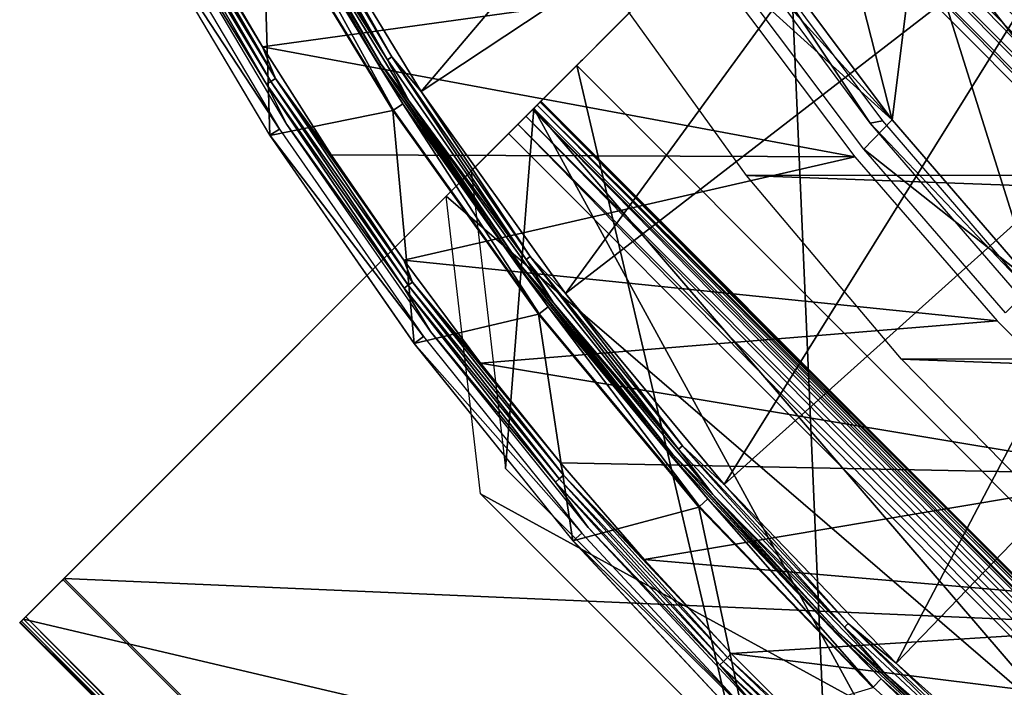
# Model space of a CAD drawing. Header units: millimetres. Extents: x -30.2 to 30.2, y -30.2 to 30.2.
# Tile 2 of 191: x -27.6 to -19.2, y -21.1 to -15.4. Entities that reach past the tile are written whole.
import ezdxf

# ---------------------------------------------------------------- set-up
doc = ezdxf.new("R2010")
doc.units = ezdxf.units.MM
doc.header["$LTSCALE"] = 81.481481
for name, color, linetype in [('1', 7, 'CONTINUOUS'), ('11', 7, 'CONTINUOUS'), ('141', 7, 'CONTINUOUS'), ('24', 7, 'CONTINUOUS'), ('27', 7, 'CONTINUOUS'), ('275', 7, 'CONTINUOUS'), ('276', 7, 'CONTINUOUS'), ('277', 7, 'CONTINUOUS'), ('278', 7, 'CONTINUOUS'), ('279', 7, 'CONTINUOUS'), ('280', 7, 'CONTINUOUS'), ('281', 7, 'CONTINUOUS'), ('282', 7, 'CONTINUOUS'), ('283', 7, 'CONTINUOUS'), ('284', 7, 'CONTINUOUS'), ('285', 7, 'CONTINUOUS'), ('3', 7, 'CONTINUOUS'), ('5', 7, 'CONTINUOUS'), ('64', 7, 'CONTINUOUS'), ('66', 7, 'CONTINUOUS'), ('79', 7, 'CONTINUOUS'), ('8', 7, 'CONTINUOUS'), ('81', 7, 'CONTINUOUS'), ('9', 7, 'CONTINUOUS')]:
    doc.layers.add(name, color=color, linetype=linetype)

msp = doc.modelspace()

# ---------------------------------------------------------------- linework, layer by layer
at = {"layer": '1', "color": 251, "linetype": 'Continuous', "true_color": 0x4c4c4c}
for points in [[(21.4137, -16.6518, 4.4), (-22.5838, -15.0255, 4.4), (22.6143, -14.9798, 4.4), (21.4137, -16.6518, 4.4)], [(-21.3802, -16.6948, 4.4), (-22.5838, -15.0255, 4.4), (21.4137, -16.6518, 4.4), (-21.3802, -16.6948, 4.4)], [(20.0953, -18.2215, 4.4), (-21.3802, -16.6948, 4.4), (21.4137, -16.6518, 4.4), (20.0953, -18.2215, 4.4)], [(-20.0588, -18.2617, 4.4), (-21.3802, -16.6948, 4.4), (20.0953, -18.2215, 4.4), (-20.0588, -18.2617, 4.4)], [(18.6557, -19.6917, 4.4), (-20.0588, -18.2617, 4.4), (20.0953, -18.2215, 4.4), (18.6557, -19.6917, 4.4)], [(-18.6164, -19.7288, 4.4), (-20.0588, -18.2617, 4.4), (18.6557, -19.6917, 4.4), (-18.6164, -19.7288, 4.4)]]:
    msp.add_3dface(points, dxfattribs=at)
at = {"layer": '11', "color": 4, "linetype": 'Continuous'}
for points in [[(-25.4465, -16.3535, -119.7983), (-25.5089, -14.3163, -0.1983), (-26.5483, -14.4965, -119.7983), (-25.4465, -16.3535, -119.7983)], [(-24.3958, -16.1401, -0.1983), (-25.5089, -14.3163, -0.1983), (-25.4465, -16.3535, -119.7983), (-24.3958, -16.1401, -0.1983)], [(-24.215, -18.1271, -119.7983), (-24.3958, -16.1401, -0.1983), (-25.4465, -16.3535, -119.7983), (-24.215, -18.1271, -119.7983)], [(-23.1526, -17.8778, -0.1983), (-24.3958, -16.1401, -0.1983), (-24.215, -18.1271, -119.7983), (-23.1526, -17.8778, -0.1983)], [(-22.8602, -19.8084, -119.7983), (-23.1526, -17.8778, -0.1983), (-24.215, -18.1271, -119.7983), (-22.8602, -19.8084, -119.7983)], [(-21.7858, -19.5202, -0.1983), (-23.1526, -17.8778, -0.1983), (-22.8602, -19.8084, -119.7983), (-21.7858, -19.5202, -0.1983)], [(-21.3888, -21.3888, -119.7983), (-21.7858, -19.5202, -0.1983), (-22.8602, -19.8084, -119.7983), (-21.3888, -21.3888, -119.7983)], [(-20.3028, -21.0584, -0.1983), (-21.7858, -19.5202, -0.1983), (-21.3888, -21.3888, -119.7983), (-20.3028, -21.0584, -0.1983)]]:
    msp.add_3dface(points, dxfattribs=at)
at = {"layer": '141', "color": 251, "linetype": 'Continuous', "true_color": 0x4c4c4c}
for points in [[(-21.5104, -14.6443, -136), (-21.3136, -14.7642, -138.7), (-20.3261, -16.248, -136), (-21.5104, -14.6443, -136)], [(-21.3136, -14.7642, -138.7), (-20.2206, -16.2289, -138.7), (-20.3261, -16.248, -136), (-21.3136, -14.7642, -138.7)], [(-20.2206, -16.2289, -138.7), (-19.0272, -17.613, -138.7), (-20.3261, -16.248, -136), (-20.2206, -16.2289, -138.7)], [(-20.3261, -16.248, -136), (-19.0272, -17.613, -138.7), (-19.024, -17.755, -136), (-20.3261, -16.248, -136)]]:
    msp.add_3dface(points, dxfattribs=at)
at = {"layer": '24', "color": 251, "linetype": 'Continuous', "true_color": 0x4c4c4c}
for points in [[(-21.2486, -14.7346, -136), (-20.1379, -16.2195, -136), (-21.3679, -14.8661, -131.0481), (-21.2486, -14.7346, -136)], [(-21.3679, -14.8661, -131.0481), (-20.1379, -16.2195, -136), (-21.4871, -14.9975, -126.0965), (-21.3679, -14.8661, -131.0481)], [(-21.4871, -14.9975, -126.0965), (-20.1379, -16.2195, -136), (-20.3787, -16.472, -126.0965), (-21.4871, -14.9975, -126.0965)], [(-20.1379, -16.2195, -136), (-18.9276, -17.617, -136), (-20.3787, -16.472, -126.0965), (-20.1379, -16.2195, -136)], [(-20.3787, -16.472, -126.0965), (-18.9276, -17.617, -136), (-19.1693, -17.8649, -126.0965), (-20.3787, -16.472, -126.0965)]]:
    msp.add_3dface(points, dxfattribs=at)
at = {"layer": '27', "color": 251, "linetype": 'Continuous', "true_color": 0x4c4c4c}
for points in [[(-20.1379, -16.2195, -136), (-21.2486, -14.7346, -136), (-20.9922, -12.8653, -136), (-20.1379, -16.2195, -136)], [(-19.919, -14.4713, -136), (-20.1379, -16.2195, -136), (-20.9922, -12.8653, -136), (-19.919, -14.4713, -136)], [(-18.9276, -17.617, -136), (-20.1379, -16.2195, -136), (-19.919, -14.4713, -136), (-18.9276, -17.617, -136)], [(-18.7216, -15.9904, -136), (-18.9276, -17.617, -136), (-19.919, -14.4713, -136), (-18.7216, -15.9904, -136)]]:
    msp.add_3dface(points, dxfattribs=at)
at = {"layer": '275', "color": 25, "linetype": 'Continuous', "true_color": 0x996633}
for points in [[(-27.5261, -20.455, -190.4393), (-27.5632, -20.4921, -190.273), (-20.7138, -13.6427, -212.3913), (-27.5261, -20.455, -190.4393)], [(-20.7138, -13.6427, -212.3913), (-27.5632, -20.4921, -190.273), (-27.1995, -20.1284, -190.2479), (-20.7138, -13.6427, -212.3913)], [(-21.0405, -13.9694, -212.5827), (-27.5261, -20.455, -190.4393), (-20.7138, -13.6427, -212.3913), (-21.0405, -13.9694, -212.5827)], [(-27.5472, -20.4761, -189.7559), (-23.1656, -16.0945, -170.103), (-22.8284, -15.7573, -170.2534), (-27.5472, -20.4761, -189.7559)], [(-27.21, -20.139, -189.9062), (-27.5472, -20.4761, -189.7559), (-22.8284, -15.7573, -170.2534), (-27.21, -20.139, -189.9062)], [(-23.2058, -16.1347, -169.36), (-23.2608, -16.1897, -169.2287), (-22.8284, -15.7573, -169.3512), (-23.2058, -16.1347, -169.36)], [(-22.8284, -15.7573, -169.3512), (-23.2608, -16.1897, -169.2287), (-22.8887, -15.8176, -169.1389), (-22.8284, -15.7573, -169.3512)], [(-23.1656, -16.0945, -169.5016), (-23.2058, -16.1347, -169.36), (-22.7917, -15.7206, -169.5741), (-23.1656, -16.0945, -169.5016)], [(-22.7917, -15.7206, -169.5741), (-23.2058, -16.1347, -169.36), (-22.8284, -15.7573, -169.3512), (-22.7917, -15.7206, -169.5741)], [(-23.1411, -16.07, -169.6502), (-23.1656, -16.0945, -169.5016), (-22.7917, -15.7206, -169.5741), (-23.1411, -16.07, -169.6502)], [(-23.1656, -16.0945, -170.103), (-23.1411, -16.07, -169.9544), (-22.7917, -15.7206, -170.0305), (-23.1656, -16.0945, -170.103)], [(-22.8284, -15.7573, -170.2534), (-23.1656, -16.0945, -170.103), (-22.7917, -15.7206, -170.0305), (-22.8284, -15.7573, -170.2534)], [(-23.1329, -16.0618, -169.8023), (-23.1411, -16.07, -169.6502), (-22.7793, -15.7083, -169.8023), (-23.1329, -16.0618, -169.8023)], [(-22.7793, -15.7083, -169.8023), (-23.1411, -16.07, -169.6502), (-22.7917, -15.7206, -169.5741), (-22.7793, -15.7083, -169.8023)], [(-23.1411, -16.07, -169.9544), (-23.1329, -16.0618, -169.8023), (-22.7917, -15.7206, -170.0305), (-23.1411, -16.07, -169.9544)], [(-22.7917, -15.7206, -170.0305), (-23.1329, -16.0618, -169.8023), (-22.7793, -15.7083, -169.8023), (-22.7917, -15.7206, -170.0305)], [(-23.3292, -16.2581, -169.1108), (-23.4095, -16.3385, -169.009), (-22.8887, -15.8176, -169.1389), (-23.3292, -16.2581, -169.1108)], [(-22.8887, -15.8176, -169.1389), (-23.4095, -16.3385, -169.009), (-22.9711, -15.9001, -168.9419), (-22.8887, -15.8176, -169.1389)], [(-23.2608, -16.1897, -169.2287), (-23.3292, -16.2581, -169.1108), (-22.8887, -15.8176, -169.1389), (-23.2608, -16.1897, -169.2287)], [(-22.9711, -15.9001, -168.9419), (-23.4095, -16.3385, -169.009), (-23.9423, -16.8712, -168.4308), (-22.9711, -15.9001, -168.9419)], [(-23.0738, -16.0027, -168.765), (-22.9711, -15.9001, -168.9419), (-23.9423, -16.8712, -168.4308), (-23.0738, -16.0027, -168.765)], [(-23.1943, -16.1232, -168.6123), (-23.0738, -16.0027, -168.765), (-23.9423, -16.8712, -168.4308), (-23.1943, -16.1232, -168.6123)], [(-23.7271, -16.656, -168.0341), (-23.1943, -16.1232, -168.6123), (-23.9423, -16.8712, -168.4308), (-23.7271, -16.656, -168.0341)], [(-27.5632, -20.4921, -190.273), (-27.5793, -20.5082, -190.1002), (-27.1995, -20.1284, -190.2479), (-27.5632, -20.4921, -190.273)], [(-27.1995, -20.1284, -190.2479), (-27.5793, -20.5082, -190.1002), (-27.218, -20.1469, -190.1648), (-27.1995, -20.1284, -190.2479)], [(-27.218, -20.1469, -190.1648), (-27.5793, -20.5082, -190.1002), (-27.226, -20.155, -190.0784), (-27.218, -20.1469, -190.1648)], [(-27.5793, -20.5082, -190.1002), (-27.5739, -20.5028, -189.9261), (-27.226, -20.155, -190.0784), (-27.5793, -20.5082, -190.1002)], [(-27.5739, -20.5028, -189.9261), (-27.5472, -20.4761, -189.7559), (-27.21, -20.139, -189.9062), (-27.5739, -20.5028, -189.9261)], [(-27.2234, -20.1523, -189.9913), (-27.5739, -20.5028, -189.9261), (-27.21, -20.139, -189.9062), (-27.2234, -20.1523, -189.9913)], [(-27.226, -20.155, -190.0784), (-27.5739, -20.5028, -189.9261), (-27.2234, -20.1523, -189.9913), (-27.226, -20.155, -190.0784)]]:
    msp.add_3dface(points, dxfattribs=at)
at = {"layer": '276', "color": 25, "linetype": 'Continuous', "true_color": 0x996633}
for points in [[(-13.6427, -20.7138, -212.3913), (-20.1284, -27.1995, -190.2479), (-20.455, -27.5261, -190.4393), (-13.6427, -20.7138, -212.3913)], [(-13.9694, -21.0405, -212.5827), (-13.6427, -20.7138, -212.3913), (-20.455, -27.5261, -190.4393), (-13.9694, -21.0405, -212.5827)]]:
    msp.add_3dface(points, dxfattribs=at)
at = {"layer": '277', "color": 25, "linetype": 'Continuous', "true_color": 0x996633}
for points in [[(-20.5056, -13.4346, -213.1859), (-20.3872, -13.3161, -213.2), (-13.4346, -20.5056, -213.1859), (-20.5056, -13.4346, -213.1859)], [(-20.3872, -13.3161, -213.2), (-13.3161, -20.3872, -213.2), (-13.4346, -20.5056, -213.1859), (-20.3872, -13.3161, -213.2)], [(-20.6207, -13.5497, -213.1439), (-20.5056, -13.4346, -213.1859), (-13.5497, -20.6207, -213.1439), (-20.6207, -13.5497, -213.1439)], [(-20.5056, -13.4346, -213.1859), (-13.4346, -20.5056, -213.1859), (-13.5497, -20.6207, -213.1439), (-20.5056, -13.4346, -213.1859)], [(-20.7292, -13.6581, -213.0752), (-20.6207, -13.5497, -213.1439), (-13.6581, -20.7292, -213.0752), (-20.7292, -13.6581, -213.0752)], [(-20.6207, -13.5497, -213.1439), (-13.5497, -20.6207, -213.1439), (-13.6581, -20.7292, -213.0752), (-20.6207, -13.5497, -213.1439)], [(-20.8281, -13.757, -212.9818), (-20.7292, -13.6581, -213.0752), (-13.757, -20.8281, -212.9818), (-20.8281, -13.757, -212.9818)], [(-20.7292, -13.6581, -213.0752), (-13.6581, -20.7292, -213.0752), (-13.757, -20.8281, -212.9818), (-20.7292, -13.6581, -213.0752)], [(-20.9144, -13.8434, -212.8663), (-20.8281, -13.757, -212.9818), (-13.8434, -20.9144, -212.8663), (-20.9144, -13.8434, -212.8663)], [(-20.8281, -13.757, -212.9818), (-13.757, -20.8281, -212.9818), (-13.8434, -20.9144, -212.8663), (-20.8281, -13.757, -212.9818)], [(-20.9859, -13.9148, -212.732), (-20.9144, -13.8434, -212.8663), (-13.9148, -20.9859, -212.732), (-20.9859, -13.9148, -212.732)], [(-20.9144, -13.8434, -212.8663), (-13.8434, -20.9144, -212.8663), (-13.9148, -20.9859, -212.732), (-20.9144, -13.8434, -212.8663)], [(-21.0405, -13.9694, -212.5827), (-20.9859, -13.9148, -212.732), (-13.9694, -21.0405, -212.5827), (-21.0405, -13.9694, -212.5827)], [(-20.9859, -13.9148, -212.732), (-13.9148, -20.9859, -212.732), (-13.9694, -21.0405, -212.5827), (-20.9859, -13.9148, -212.732)]]:
    msp.add_3dface(points, dxfattribs=at)
at = {"layer": '278', "color": 25, "linetype": 'Continuous', "true_color": 0x996633}
for points in [[(-27.5261, -20.455, -190.4393), (-21.0405, -13.9694, -212.5827), (-20.455, -27.5261, -190.4393), (-27.5261, -20.455, -190.4393)], [(-21.0405, -13.9694, -212.5827), (-13.9694, -21.0405, -212.5827), (-20.455, -27.5261, -190.4393), (-21.0405, -13.9694, -212.5827)]]:
    msp.add_3dface(points, dxfattribs=at)
at = {"layer": '279', "color": 25, "linetype": 'Continuous', "true_color": 0x996633}
for points in [[(-27.5793, -20.5082, -190.1002), (-27.5632, -20.4921, -190.273), (-20.5082, -27.5793, -190.1002), (-27.5793, -20.5082, -190.1002)], [(-27.5472, -20.4761, -189.7559), (-27.5739, -20.5028, -189.9261), (-20.4761, -27.5472, -189.7559), (-27.5472, -20.4761, -189.7559)], [(-27.5632, -20.4921, -190.273), (-27.5261, -20.455, -190.4393), (-20.4921, -27.5632, -190.273), (-27.5632, -20.4921, -190.273)], [(-27.5632, -20.4921, -190.273), (-20.4921, -27.5632, -190.273), (-20.5082, -27.5793, -190.1002), (-27.5632, -20.4921, -190.273)], [(-27.5261, -20.455, -190.4393), (-20.455, -27.5261, -190.4393), (-20.4921, -27.5632, -190.273), (-27.5261, -20.455, -190.4393)], [(-27.5739, -20.5028, -189.9261), (-27.5793, -20.5082, -190.1002), (-20.5028, -27.5739, -189.9261), (-27.5739, -20.5028, -189.9261)], [(-27.5793, -20.5082, -190.1002), (-20.5082, -27.5793, -190.1002), (-20.5028, -27.5739, -189.9261), (-27.5793, -20.5082, -190.1002)], [(-27.5739, -20.5028, -189.9261), (-20.5028, -27.5739, -189.9261), (-20.4761, -27.5472, -189.7559), (-27.5739, -20.5028, -189.9261)]]:
    msp.add_3dface(points, dxfattribs=at)
at = {"layer": '280', "color": 25, "linetype": 'Continuous', "true_color": 0x996633}
for points in [[(-23.1656, -16.0945, -170.103), (-27.5472, -20.4761, -189.7559), (-16.0945, -23.1656, -170.103), (-23.1656, -16.0945, -170.103)], [(-27.5472, -20.4761, -189.7559), (-20.4761, -27.5472, -189.7559), (-16.0945, -23.1656, -170.103), (-27.5472, -20.4761, -189.7559)]]:
    msp.add_3dface(points, dxfattribs=at)
at = {"layer": '281', "color": 25, "linetype": 'Continuous', "true_color": 0x996633}
for points in [[(-20.7138, -13.6427, -212.3913), (-27.1995, -20.1284, -190.2479), (-13.6427, -20.7138, -212.3913), (-20.7138, -13.6427, -212.3913)], [(-27.1995, -20.1284, -190.2479), (-20.1284, -27.1995, -190.2479), (-13.6427, -20.7138, -212.3913), (-27.1995, -20.1284, -190.2479)]]:
    msp.add_3dface(points, dxfattribs=at)
at = {"layer": '282', "color": 25, "linetype": 'Continuous', "true_color": 0x996633}
for points in [[(-27.21, -20.139, -189.9062), (-22.8284, -15.7573, -170.2534), (-20.139, -27.21, -189.9062), (-27.21, -20.139, -189.9062)], [(-22.8284, -15.7573, -170.2534), (-15.7573, -22.8284, -170.2534), (-20.139, -27.21, -189.9062), (-22.8284, -15.7573, -170.2534)]]:
    msp.add_3dface(points, dxfattribs=at)
at = {"layer": '283', "color": 25, "linetype": 'Continuous', "true_color": 0x996633}
for points in [[(-23.2058, -16.1347, -169.36), (-23.1656, -16.0945, -169.5016), (-16.1347, -23.2058, -169.36), (-23.2058, -16.1347, -169.36)], [(-23.1656, -16.0945, -169.5016), (-23.1411, -16.07, -169.6502), (-16.0945, -23.1656, -169.5016), (-23.1656, -16.0945, -169.5016)], [(-23.1411, -16.07, -169.9544), (-23.1656, -16.0945, -170.103), (-16.07, -23.1411, -169.9544), (-23.1411, -16.07, -169.9544)], [(-23.1656, -16.0945, -169.5016), (-16.0945, -23.1656, -169.5016), (-16.1347, -23.2058, -169.36), (-23.1656, -16.0945, -169.5016)], [(-23.1656, -16.0945, -170.103), (-16.0945, -23.1656, -170.103), (-16.07, -23.1411, -169.9544), (-23.1656, -16.0945, -170.103)], [(-23.1411, -16.07, -169.6502), (-23.1329, -16.0618, -169.8023), (-16.07, -23.1411, -169.6502), (-23.1411, -16.07, -169.6502)], [(-23.1329, -16.0618, -169.8023), (-23.1411, -16.07, -169.9544), (-16.0618, -23.1329, -169.8023), (-23.1329, -16.0618, -169.8023)], [(-23.1411, -16.07, -169.6502), (-16.07, -23.1411, -169.6502), (-16.0945, -23.1656, -169.5016), (-23.1411, -16.07, -169.6502)], [(-23.1411, -16.07, -169.9544), (-16.07, -23.1411, -169.9544), (-16.0618, -23.1329, -169.8023), (-23.1411, -16.07, -169.9544)], [(-23.1329, -16.0618, -169.8023), (-16.0618, -23.1329, -169.8023), (-16.07, -23.1411, -169.6502), (-23.1329, -16.0618, -169.8023)], [(-23.3292, -16.2581, -169.1108), (-23.2608, -16.1897, -169.2287), (-16.2581, -23.3292, -169.1108), (-23.3292, -16.2581, -169.1108)], [(-23.2608, -16.1897, -169.2287), (-23.2058, -16.1347, -169.36), (-16.1897, -23.2608, -169.2287), (-23.2608, -16.1897, -169.2287)], [(-23.2608, -16.1897, -169.2287), (-16.1897, -23.2608, -169.2287), (-16.2581, -23.3292, -169.1108), (-23.2608, -16.1897, -169.2287)], [(-23.2058, -16.1347, -169.36), (-16.1347, -23.2058, -169.36), (-16.1897, -23.2608, -169.2287), (-23.2058, -16.1347, -169.36)], [(-23.4095, -16.3385, -169.009), (-23.3292, -16.2581, -169.1108), (-16.3385, -23.4095, -169.009), (-23.4095, -16.3385, -169.009)], [(-23.3292, -16.2581, -169.1108), (-16.2581, -23.3292, -169.1108), (-16.3385, -23.4095, -169.009), (-23.3292, -16.2581, -169.1108)]]:
    msp.add_3dface(points, dxfattribs=at)
at = {"layer": '284', "color": 25, "linetype": 'Continuous', "true_color": 0x996633}
for points in [[(-23.9423, -16.8712, -168.4308), (-23.4095, -16.3385, -169.009), (-16.3385, -23.4095, -169.009), (-23.9423, -16.8712, -168.4308)], [(-23.9423, -16.8712, -168.4308), (-16.3385, -23.4095, -169.009), (-23.65, -19.4074, -167.2133), (-23.9423, -16.8712, -168.4308)], [(-23.65, -19.4074, -167.2133), (-16.3385, -23.4095, -169.009), (-19.4074, -23.65, -167.2133), (-23.65, -19.4074, -167.2133)]]:
    msp.add_3dface(points, dxfattribs=at)
at = {"layer": '285', "color": 25, "linetype": 'Continuous', "true_color": 0x996633}
for points in [[(-23.1943, -16.1232, -168.6123), (-23.7271, -16.656, -168.0341), (-23.4348, -19.1922, -166.8166), (-23.1943, -16.1232, -168.6123)], [(-23.1943, -16.1232, -168.6123), (-23.4348, -19.1922, -166.8166), (-19.1922, -23.4348, -166.8166), (-23.1943, -16.1232, -168.6123)], [(-16.1232, -23.1943, -168.6123), (-23.1943, -16.1232, -168.6123), (-16.656, -23.7271, -168.0341), (-16.1232, -23.1943, -168.6123)], [(-16.656, -23.7271, -168.0341), (-23.1943, -16.1232, -168.6123), (-19.1922, -23.4348, -166.8166), (-16.656, -23.7271, -168.0341)]]:
    msp.add_3dface(points, dxfattribs=at)
at = {"layer": '3', "color": 251, "linetype": 'Continuous', "true_color": 0x4c4c4c}
for points in [[(-25.2564, -14.1746, 6.0125), (-24.1543, -15.9804, 6.0125), (-20.2259, -11.3513, 6.367), (-25.2564, -14.1746, 6.0125)], [(-20.2259, -11.3513, 6.367), (-24.1543, -15.9804, 6.0125), (-19.3434, -12.7974, 6.367), (-20.2259, -11.3513, 6.367)], [(-24.1543, -15.9804, 6.0125), (-22.9234, -17.7009, 6.0125), (-19.3434, -12.7974, 6.367), (-24.1543, -15.9804, 6.0125)], [(-19.3434, -12.7974, 6.367), (-22.9234, -17.7009, 6.0125), (-18.3576, -14.1753, 6.367), (-19.3434, -12.7974, 6.367)], [(-22.9234, -17.7009, 6.0125), (-21.5702, -19.327, 6.0125), (-18.3576, -14.1753, 6.367), (-22.9234, -17.7009, 6.0125)], [(-18.3576, -14.1753, 6.367), (-21.5702, -19.327, 6.0125), (-17.2739, -15.4775, 6.367), (-18.3576, -14.1753, 6.367)], [(-21.5702, -19.327, 6.0125), (-20.1019, -20.8499, 6.0125), (-17.2739, -15.4775, 6.367), (-21.5702, -19.327, 6.0125)], [(-17.2739, -15.4775, 6.367), (-20.1019, -20.8499, 6.0125), (-16.098, -16.6971, 6.367), (-17.2739, -15.4775, 6.367)], [(-20.1019, -20.8499, 6.0125), (-18.5263, -22.2617, 6.0125), (-16.098, -16.6971, 6.367), (-20.1019, -20.8499, 6.0125)]]:
    msp.add_3dface(points, dxfattribs=at)
at = {"layer": '5', "color": 251, "linetype": 'Continuous', "true_color": 0x4c4c4c}
for points in [[(-25.5043, -14.3137, 0.2035), (-24.3915, -16.1372, 0.2035), (-25.4189, -14.2658, 5.8165), (-25.5043, -14.3137, 0.2035)], [(-25.4189, -14.2658, 5.8165), (-24.3915, -16.1372, 0.2035), (-24.3098, -16.0832, 5.8165), (-25.4189, -14.2658, 5.8165)], [(-24.3915, -16.1372, 0.2035), (-23.1485, -17.8747, 0.2035), (-24.3098, -16.0832, 5.8165), (-24.3915, -16.1372, 0.2035)], [(-24.3098, -16.0832, 5.8165), (-23.1485, -17.8747, 0.2035), (-23.0709, -17.8148, 5.8165), (-24.3098, -16.0832, 5.8165)], [(-23.1485, -17.8747, 0.2035), (-21.7819, -19.5167, 0.2035), (-23.0709, -17.8148, 5.8165), (-23.1485, -17.8747, 0.2035)], [(-23.0709, -17.8148, 5.8165), (-21.7819, -19.5167, 0.2035), (-21.709, -19.4513, 5.8165), (-23.0709, -17.8148, 5.8165)], [(-21.7819, -19.5167, 0.2035), (-20.2992, -21.0546, 0.2035), (-21.709, -19.4513, 5.8165), (-21.7819, -19.5167, 0.2035)], [(-21.709, -19.4513, 5.8165), (-20.2992, -21.0546, 0.2035), (-20.2312, -20.9841, 5.8165), (-21.709, -19.4513, 5.8165)], [(-20.2992, -21.0546, 0.2035), (-18.7082, -22.4802, 0.2035), (-20.2312, -20.9841, 5.8165), (-20.2992, -21.0546, 0.2035)], [(-20.2312, -20.9841, 5.8165), (-18.7082, -22.4802, 0.2035), (-18.6455, -22.4049, 5.8165), (-20.2312, -20.9841, 5.8165)]]:
    msp.add_3dface(points, dxfattribs=at)
at = {"layer": '64', "color": 251, "linetype": 'Continuous', "true_color": 0x4c4c4c}
for points in [[(-26.0595, -14.659, -126), (-21.569, -15.0547, -126), (-25.5083, -15.5985, -126), (-26.0595, -14.659, -126)], [(-21.569, -15.0547, -126), (-20.4549, -16.5366, -126), (-25.5083, -15.5985, -126), (-21.569, -15.0547, -126)], [(-25.5083, -15.5985, -126), (-20.4549, -16.5366, -126), (-24.9223, -16.5181, -126), (-25.5083, -15.5985, -126)], [(-24.9223, -16.5181, -126), (-20.4549, -16.5366, -126), (-24.3018, -17.4181, -126), (-24.9223, -16.5181, -126)], [(-20.4549, -16.5366, -126), (-19.2429, -17.9325, -126), (-24.3018, -17.4181, -126), (-20.4549, -16.5366, -126)], [(-24.3018, -17.4181, -126), (-19.2429, -17.9325, -126), (-23.6493, -18.2945, -126), (-24.3018, -17.4181, -126)], [(-19.2429, -17.9325, -126), (-17.9325, -19.2429, -126), (-23.6493, -18.2945, -126), (-19.2429, -17.9325, -126)], [(-23.6493, -18.2945, -126), (-17.9325, -19.2429, -126), (-22.9673, -19.1439, -126), (-23.6493, -18.2945, -126)], [(-22.9673, -19.1439, -126), (-17.9325, -19.2429, -126), (-22.2536, -19.9688, -126), (-22.9673, -19.1439, -126)], [(-17.9325, -19.2429, -126), (-16.5366, -20.4549, -126), (-22.2536, -19.9688, -126), (-17.9325, -19.2429, -126)], [(-22.2536, -19.9688, -126), (-16.5366, -20.4549, -126), (-21.5094, -20.7682, -126), (-22.2536, -19.9688, -126)], [(-16.5366, -20.4549, -126), (-15.0547, -21.569, -126), (-21.5094, -20.7682, -126), (-16.5366, -20.4549, -126)], [(-21.5094, -20.7682, -126), (-15.0547, -21.569, -126), (-20.7377, -21.5391, -126), (-21.5094, -20.7682, -126)]]:
    msp.add_3dface(points, dxfattribs=at)
at = {"layer": '66', "color": 251, "linetype": 'Continuous', "true_color": 0x4c4c4c}
for points in [[(-25.4365, -15.8945, -125.9814), (-26.5212, -14.1016, -125.9588), (-26.4833, -14.0814, -125.9814), (-25.4365, -15.8945, -125.9814)], [(-25.4729, -15.9173, -125.9588), (-26.396, -14.4133, -125.9283), (-26.5212, -14.1016, -125.9588), (-25.4729, -15.9173, -125.9588)], [(-25.4729, -15.9173, -125.9588), (-26.5212, -14.1016, -125.9588), (-25.4365, -15.8945, -125.9814), (-25.4729, -15.9173, -125.9588)], [(-26.4423, -14.0596, -125.9953), (-25.3971, -15.8699, -125.9953), (-26.4833, -14.0814, -125.9814), (-26.4423, -14.0596, -125.9953)], [(-25.3971, -15.8699, -125.9953), (-25.4365, -15.8945, -125.9814), (-26.4833, -14.0814, -125.9814), (-25.3971, -15.8699, -125.9953)], [(-26.0595, -14.659, -126), (-25.5083, -15.5985, -126), (-26.4423, -14.0596, -125.9953), (-26.0595, -14.659, -126)], [(-26.4423, -14.0596, -125.9953), (-25.5083, -15.5985, -126), (-25.3971, -15.8699, -125.9953), (-26.4423, -14.0596, -125.9953)], [(-25.3006, -16.2597, -125.9283), (-26.396, -14.4133, -125.9283), (-25.4729, -15.9173, -125.9588), (-25.3006, -16.2597, -125.9283)], [(-25.5083, -15.5985, -126), (-24.9223, -16.5181, -126), (-25.3971, -15.8699, -125.9953), (-25.5083, -15.5985, -126)], [(-25.3971, -15.8699, -125.9953), (-24.2282, -17.6028, -125.9953), (-25.4365, -15.8945, -125.9814), (-25.3971, -15.8699, -125.9953)], [(-24.9223, -16.5181, -126), (-24.3018, -17.4181, -126), (-25.3971, -15.8699, -125.9953), (-24.9223, -16.5181, -126)], [(-25.3971, -15.8699, -125.9953), (-24.3018, -17.4181, -126), (-24.2282, -17.6028, -125.9953), (-25.3971, -15.8699, -125.9953)], [(-24.2658, -17.6302, -125.9814), (-25.4729, -15.9173, -125.9588), (-25.4365, -15.8945, -125.9814), (-24.2658, -17.6302, -125.9814)], [(-24.3005, -17.6554, -125.9588), (-25.3006, -16.2597, -125.9283), (-25.4729, -15.9173, -125.9588), (-24.3005, -17.6554, -125.9588)], [(-24.3005, -17.6554, -125.9588), (-25.4729, -15.9173, -125.9588), (-24.2658, -17.6302, -125.9814), (-24.3005, -17.6554, -125.9588)], [(-24.2282, -17.6028, -125.9953), (-24.2658, -17.6302, -125.9814), (-25.4365, -15.8945, -125.9814), (-24.2282, -17.6028, -125.9953)], [(-24.0761, -18.0232, -125.9283), (-25.3006, -16.2597, -125.9283), (-24.3005, -17.6554, -125.9588), (-24.0761, -18.0232, -125.9283)], [(-24.3018, -17.4181, -126), (-23.6493, -18.2945, -126), (-24.2282, -17.6028, -125.9953), (-24.3018, -17.4181, -126)], [(-22.9769, -19.2799, -125.9814), (-24.3005, -17.6554, -125.9588), (-24.2658, -17.6302, -125.9814), (-22.9769, -19.2799, -125.9814)], [(-24.2282, -17.6028, -125.9953), (-22.9413, -19.25, -125.9953), (-24.2658, -17.6302, -125.9814), (-24.2282, -17.6028, -125.9953)], [(-22.9413, -19.25, -125.9953), (-22.9769, -19.2799, -125.9814), (-24.2658, -17.6302, -125.9814), (-22.9413, -19.25, -125.9953)], [(-23.6493, -18.2945, -126), (-22.9673, -19.1439, -126), (-24.2282, -17.6028, -125.9953), (-23.6493, -18.2945, -126)], [(-24.2282, -17.6028, -125.9953), (-22.9673, -19.1439, -126), (-22.9413, -19.25, -125.9953), (-24.2282, -17.6028, -125.9953)], [(-23.0098, -19.3075, -125.9588), (-24.0761, -18.0232, -125.9283), (-24.3005, -17.6554, -125.9588), (-23.0098, -19.3075, -125.9588)], [(-23.0098, -19.3075, -125.9588), (-24.3005, -17.6554, -125.9588), (-22.9769, -19.2799, -125.9814), (-23.0098, -19.3075, -125.9588)], [(-22.729, -19.6948, -125.9283), (-24.0761, -18.0232, -125.9283), (-23.0098, -19.3075, -125.9588), (-22.729, -19.6948, -125.9283)], [(-22.9673, -19.1439, -126), (-22.2536, -19.9688, -126), (-22.9413, -19.25, -125.9953), (-22.9673, -19.1439, -126)], [(-21.576, -20.8357, -125.9814), (-23.0098, -19.3075, -125.9588), (-22.9769, -19.2799, -125.9814), (-21.576, -20.8357, -125.9814)], [(-21.6069, -20.8655, -125.9588), (-22.729, -19.6948, -125.9283), (-23.0098, -19.3075, -125.9588), (-21.6069, -20.8655, -125.9588)], [(-21.6069, -20.8655, -125.9588), (-23.0098, -19.3075, -125.9588), (-21.576, -20.8357, -125.9814), (-21.6069, -20.8655, -125.9588)], [(-22.9413, -19.25, -125.9953), (-21.5426, -20.8034, -125.9953), (-22.9769, -19.2799, -125.9814), (-22.9413, -19.25, -125.9953)], [(-21.5426, -20.8034, -125.9953), (-21.576, -20.8357, -125.9814), (-22.9769, -19.2799, -125.9814), (-21.5426, -20.8034, -125.9953)], [(-22.2536, -19.9688, -126), (-21.5094, -20.7682, -126), (-22.9413, -19.25, -125.9953), (-22.2536, -19.9688, -126)], [(-22.9413, -19.25, -125.9953), (-21.5094, -20.7682, -126), (-21.5426, -20.8034, -125.9953), (-22.9413, -19.25, -125.9953)], [(-21.2661, -21.2661, -125.9283), (-22.729, -19.6948, -125.9283), (-21.6069, -20.8655, -125.9588), (-21.2661, -21.2661, -125.9283)], [(-21.5426, -20.8034, -125.9953), (-20.0389, -22.2555, -125.9953), (-21.576, -20.8357, -125.9814), (-21.5426, -20.8034, -125.9953)], [(-21.5094, -20.7682, -126), (-20.7377, -21.5391, -126), (-21.5426, -20.8034, -125.9953), (-21.5094, -20.7682, -126)], [(-21.5426, -20.8034, -125.9953), (-20.7377, -21.5391, -126), (-20.0389, -22.2555, -125.9953), (-21.5426, -20.8034, -125.9953)], [(-20.07, -22.29, -125.9814), (-21.6069, -20.8655, -125.9588), (-21.576, -20.8357, -125.9814), (-20.07, -22.29, -125.9814)], [(-20.0988, -22.3219, -125.9588), (-21.2661, -21.2661, -125.9283), (-21.6069, -20.8655, -125.9588), (-20.0988, -22.3219, -125.9588)], [(-20.0988, -22.3219, -125.9588), (-21.6069, -20.8655, -125.9588), (-20.07, -22.29, -125.9814), (-20.0988, -22.3219, -125.9588)], [(-20.0389, -22.2555, -125.9953), (-20.07, -22.29, -125.9814), (-21.576, -20.8357, -125.9814), (-20.0389, -22.2555, -125.9953)]]:
    msp.add_3dface(points, dxfattribs=at)
at = {"layer": '79', "color": 251, "linetype": 'Continuous', "true_color": 0x4c4c4c}
for points in [[(-11.892, -15.0951, -120), (-11.2536, -15.5768, -120), (-19.9195, -14.4707, -120), (-11.892, -15.0951, -120)], [(-19.9195, -14.4707, -120), (-11.2536, -15.5768, -120), (-18.721, -15.9909, -120), (-19.9195, -14.4707, -120)]]:
    msp.add_3dface(points, dxfattribs=at)
at = {"layer": '8', "color": 251, "linetype": 'Continuous', "true_color": 0x4c4c4c}
for points in [[(-24.4429, -15.7085, 5.9821), (-25.462, -13.9033, 6.0031), (-25.5013, -13.9247, 5.9821), (-24.4429, -15.7085, 5.9821)], [(-24.4429, -15.7085, 5.9821), (-25.5013, -13.9247, 5.9821), (-25.3709, -14.2389, 5.9508), (-24.4429, -15.7085, 5.9821)], [(-24.4053, -15.6843, 6.0031), (-25.2564, -14.1746, 6.0125), (-25.462, -13.9033, 6.0031), (-24.4053, -15.6843, 6.0031)], [(-24.4053, -15.6843, 6.0031), (-25.462, -13.9033, 6.0031), (-24.4429, -15.7085, 5.9821), (-24.4053, -15.6843, 6.0031)], [(-24.1543, -15.9804, 6.0125), (-25.2564, -14.1746, 6.0125), (-24.4053, -15.6843, 6.0031), (-24.1543, -15.9804, 6.0125)], [(-24.2639, -16.0528, 5.9508), (-24.4429, -15.7085, 5.9821), (-25.3709, -14.2389, 5.9508), (-24.2639, -16.0528, 5.9508)], [(-23.26, -17.4122, 5.9821), (-24.4053, -15.6843, 6.0031), (-24.4429, -15.7085, 5.9821), (-23.26, -17.4122, 5.9821)], [(-23.2242, -17.3854, 6.0031), (-24.1543, -15.9804, 6.0125), (-24.4053, -15.6843, 6.0031), (-23.2242, -17.3854, 6.0031)], [(-23.2242, -17.3854, 6.0031), (-24.4053, -15.6843, 6.0031), (-23.26, -17.4122, 5.9821), (-23.2242, -17.3854, 6.0031)], [(-23.26, -17.4122, 5.9821), (-24.4429, -15.7085, 5.9821), (-24.2639, -16.0528, 5.9508), (-23.26, -17.4122, 5.9821)], [(-22.9234, -17.7009, 6.0125), (-24.1543, -15.9804, 6.0125), (-23.2242, -17.3854, 6.0031), (-22.9234, -17.7009, 6.0125)], [(-23.0274, -17.7812, 5.9508), (-23.26, -17.4122, 5.9821), (-24.2639, -16.0528, 5.9508), (-23.0274, -17.7812, 5.9508)], [(-21.9586, -19.0272, 5.9821), (-23.2242, -17.3854, 6.0031), (-23.26, -17.4122, 5.9821), (-21.9586, -19.0272, 5.9821)], [(-21.9586, -19.0272, 5.9821), (-23.26, -17.4122, 5.9821), (-23.0274, -17.7812, 5.9508), (-21.9586, -19.0272, 5.9821)], [(-21.9247, -18.9979, 6.0031), (-22.9234, -17.7009, 6.0125), (-23.2242, -17.3854, 6.0031), (-21.9247, -18.9979, 6.0031)], [(-21.9247, -18.9979, 6.0031), (-23.2242, -17.3854, 6.0031), (-21.9586, -19.0272, 5.9821), (-21.9247, -18.9979, 6.0031)], [(-21.5702, -19.327, 6.0125), (-22.9234, -17.7009, 6.0125), (-21.9247, -18.9979, 6.0031), (-21.5702, -19.327, 6.0125)], [(-21.668, -19.4146, 5.9508), (-21.9586, -19.0272, 5.9821), (-23.0274, -17.7812, 5.9508), (-21.668, -19.4146, 5.9508)], [(-20.5452, -20.5452, 5.9821), (-21.9247, -18.9979, 6.0031), (-21.9586, -19.0272, 5.9821), (-20.5452, -20.5452, 5.9821)], [(-20.5452, -20.5452, 5.9821), (-21.9586, -19.0272, 5.9821), (-21.668, -19.4146, 5.9508), (-20.5452, -20.5452, 5.9821)], [(-20.5136, -20.5136, 6.0031), (-21.5702, -19.327, 6.0125), (-21.9247, -18.9979, 6.0031), (-20.5136, -20.5136, 6.0031)], [(-20.5136, -20.5136, 6.0031), (-21.9247, -18.9979, 6.0031), (-20.5452, -20.5452, 5.9821), (-20.5136, -20.5136, 6.0031)], [(-20.1019, -20.8499, 6.0125), (-21.5702, -19.327, 6.0125), (-20.5136, -20.5136, 6.0031), (-20.1019, -20.8499, 6.0125)], [(-20.193, -20.9445, 5.9508), (-20.5452, -20.5452, 5.9821), (-21.668, -19.4146, 5.9508), (-20.193, -20.9445, 5.9508)], [(-19.0272, -21.9586, 5.9821), (-20.5136, -20.5136, 6.0031), (-20.5452, -20.5452, 5.9821), (-19.0272, -21.9586, 5.9821)], [(-19.0272, -21.9586, 5.9821), (-20.5452, -20.5452, 5.9821), (-20.193, -20.9445, 5.9508), (-19.0272, -21.9586, 5.9821)], [(-18.9979, -21.9247, 6.0031), (-20.1019, -20.8499, 6.0125), (-20.5136, -20.5136, 6.0031), (-18.9979, -21.9247, 6.0031)], [(-18.9979, -21.9247, 6.0031), (-20.5136, -20.5136, 6.0031), (-19.0272, -21.9586, 5.9821), (-18.9979, -21.9247, 6.0031)], [(-18.5263, -22.2617, 6.0125), (-20.1019, -20.8499, 6.0125), (-18.9979, -21.9247, 6.0031), (-18.5263, -22.2617, 6.0125)], [(-18.6103, -22.3626, 5.9508), (-19.0272, -21.9586, 5.9821), (-20.193, -20.9445, 5.9508), (-18.6103, -22.3626, 5.9508)]]:
    msp.add_3dface(points, dxfattribs=at)
at = {"layer": '81', "color": 251, "linetype": 'Continuous', "true_color": 0x4c4c4c}
for points in [[(-26.4616, -14.4491, -125.7544), (-25.3634, -16.3001, -125.7544), (-26.5467, -14.4956, -120.2035), (-26.4616, -14.4491, -125.7544)], [(-26.5467, -14.4956, -120.2035), (-25.3634, -16.3001, -125.7544), (-25.4449, -16.3525, -120.2035), (-26.5467, -14.4956, -120.2035)], [(-25.3634, -16.3001, -125.7544), (-24.136, -18.068, -125.7544), (-25.4449, -16.3525, -120.2035), (-25.3634, -16.3001, -125.7544)], [(-25.4449, -16.3525, -120.2035), (-24.136, -18.068, -125.7544), (-24.2135, -18.126, -120.2035), (-25.4449, -16.3525, -120.2035)], [(-24.136, -18.068, -125.7544), (-22.7855, -19.7438, -125.7544), (-24.2135, -18.126, -120.2035), (-24.136, -18.068, -125.7544)], [(-24.2135, -18.126, -120.2035), (-22.7855, -19.7438, -125.7544), (-22.8587, -19.8072, -120.2035), (-24.2135, -18.126, -120.2035)], [(-22.7855, -19.7438, -125.7544), (-21.319, -21.319, -125.7544), (-22.8587, -19.8072, -120.2035), (-22.7855, -19.7438, -125.7544)], [(-22.8587, -19.8072, -120.2035), (-21.319, -21.319, -125.7544), (-21.3875, -21.3875, -120.2035), (-22.8587, -19.8072, -120.2035)]]:
    msp.add_3dface(points, dxfattribs=at)
at = {"layer": '9', "color": 251, "linetype": 'Continuous', "true_color": 0x4c4c4c}
for points in [[(-25.5769, -13.9661, 5.8653), (-24.5154, -15.7551, 5.8653), (-25.5605, -13.9571, 5.9111), (-25.5769, -13.9661, 5.8653)], [(-25.5769, -13.9661, 5.8653), (-25.4189, -14.2658, 5.8165), (-24.5154, -15.7551, 5.8653), (-25.5769, -13.9661, 5.8653)], [(-24.4997, -15.745, 5.9111), (-25.3709, -14.2389, 5.9508), (-25.5605, -13.9571, 5.9111), (-24.4997, -15.745, 5.9111)], [(-24.5154, -15.7551, 5.8653), (-24.4997, -15.745, 5.9111), (-25.5605, -13.9571, 5.9111), (-24.5154, -15.7551, 5.8653)], [(-25.4189, -14.2658, 5.8165), (-24.3098, -16.0832, 5.8165), (-24.5154, -15.7551, 5.8653), (-25.4189, -14.2658, 5.8165)], [(-24.2639, -16.0528, 5.9508), (-25.3709, -14.2389, 5.9508), (-24.4997, -15.745, 5.9111), (-24.2639, -16.0528, 5.9508)], [(-24.5154, -15.7551, 5.8653), (-23.329, -17.4639, 5.8653), (-24.4997, -15.745, 5.9111), (-24.5154, -15.7551, 5.8653)], [(-24.5154, -15.7551, 5.8653), (-24.3098, -16.0832, 5.8165), (-23.329, -17.4639, 5.8653), (-24.5154, -15.7551, 5.8653)], [(-23.314, -17.4526, 5.9111), (-24.2639, -16.0528, 5.9508), (-24.4997, -15.745, 5.9111), (-23.314, -17.4526, 5.9111)], [(-23.329, -17.4639, 5.8653), (-23.314, -17.4526, 5.9111), (-24.4997, -15.745, 5.9111), (-23.329, -17.4639, 5.8653)], [(-24.3098, -16.0832, 5.8165), (-23.0709, -17.8148, 5.8165), (-23.329, -17.4639, 5.8653), (-24.3098, -16.0832, 5.8165)], [(-23.0274, -17.7812, 5.9508), (-24.2639, -16.0528, 5.9508), (-23.314, -17.4526, 5.9111), (-23.0274, -17.7812, 5.9508)], [(-23.329, -17.4639, 5.8653), (-22.0237, -19.0836, 5.8653), (-23.314, -17.4526, 5.9111), (-23.329, -17.4639, 5.8653)], [(-23.329, -17.4639, 5.8653), (-23.0709, -17.8148, 5.8165), (-22.0237, -19.0836, 5.8653), (-23.329, -17.4639, 5.8653)], [(-22.0095, -19.0714, 5.9111), (-23.0274, -17.7812, 5.9508), (-23.314, -17.4526, 5.9111), (-22.0095, -19.0714, 5.9111)], [(-22.0237, -19.0836, 5.8653), (-22.0095, -19.0714, 5.9111), (-23.314, -17.4526, 5.9111), (-22.0237, -19.0836, 5.8653)], [(-21.668, -19.4146, 5.9508), (-23.0274, -17.7812, 5.9508), (-22.0095, -19.0714, 5.9111), (-21.668, -19.4146, 5.9508)], [(-23.0709, -17.8148, 5.8165), (-21.709, -19.4513, 5.8165), (-22.0237, -19.0836, 5.8653), (-23.0709, -17.8148, 5.8165)], [(-22.0237, -19.0836, 5.8653), (-20.6062, -20.6062, 5.8653), (-22.0095, -19.0714, 5.9111), (-22.0237, -19.0836, 5.8653)], [(-22.0237, -19.0836, 5.8653), (-21.709, -19.4513, 5.8165), (-20.6062, -20.6062, 5.8653), (-22.0237, -19.0836, 5.8653)], [(-20.5929, -20.5929, 5.9111), (-21.668, -19.4146, 5.9508), (-22.0095, -19.0714, 5.9111), (-20.5929, -20.5929, 5.9111)], [(-20.6062, -20.6062, 5.8653), (-20.5929, -20.5929, 5.9111), (-22.0095, -19.0714, 5.9111), (-20.6062, -20.6062, 5.8653)], [(-21.709, -19.4513, 5.8165), (-20.2312, -20.9841, 5.8165), (-20.6062, -20.6062, 5.8653), (-21.709, -19.4513, 5.8165)], [(-20.193, -20.9445, 5.9508), (-21.668, -19.4146, 5.9508), (-20.5929, -20.5929, 5.9111), (-20.193, -20.9445, 5.9508)], [(-20.6062, -20.6062, 5.8653), (-19.0836, -22.0237, 5.8653), (-20.5929, -20.5929, 5.9111), (-20.6062, -20.6062, 5.8653)], [(-20.6062, -20.6062, 5.8653), (-20.2312, -20.9841, 5.8165), (-19.0836, -22.0237, 5.8653), (-20.6062, -20.6062, 5.8653)], [(-19.0714, -22.0095, 5.9111), (-20.193, -20.9445, 5.9508), (-20.5929, -20.5929, 5.9111), (-19.0714, -22.0095, 5.9111)], [(-19.0836, -22.0237, 5.8653), (-19.0714, -22.0095, 5.9111), (-20.5929, -20.5929, 5.9111), (-19.0836, -22.0237, 5.8653)], [(-20.2312, -20.9841, 5.8165), (-18.6455, -22.4049, 5.8165), (-19.0836, -22.0237, 5.8653), (-20.2312, -20.9841, 5.8165)], [(-18.6103, -22.3626, 5.9508), (-20.193, -20.9445, 5.9508), (-19.0714, -22.0095, 5.9111), (-18.6103, -22.3626, 5.9508)]]:
    msp.add_3dface(points, dxfattribs=at)

doc.saveas('drawing.dxf')
